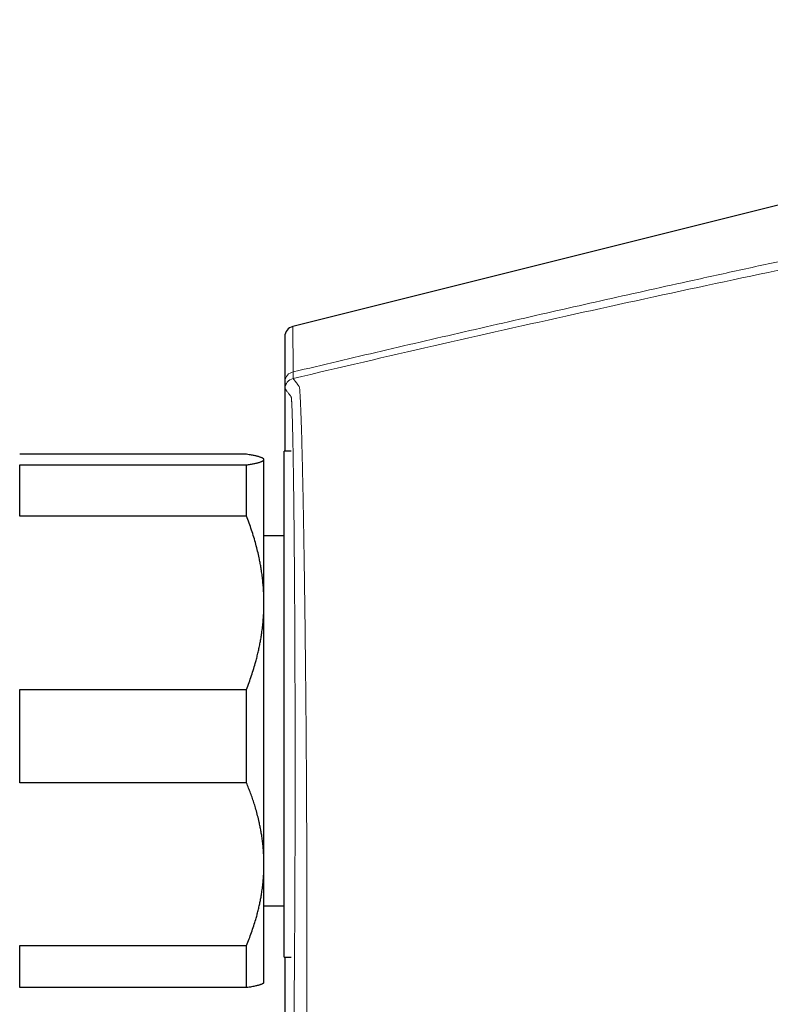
# Model space of a CAD drawing. Header units: millimetres. Extents: x 8 to 854, y 12 to 457.
# Tile 72 of 75: x 689 to 732, y 390 to 447. Entities that reach past the tile are written whole.
import ezdxf

# ---------------------------------------------------------------- set-up
doc = ezdxf.new("R2010")
doc.units = ezdxf.units.MM

msp = doc.modelspace()

# ---------------------------------------------------------------- linework, layer by layer
at = {"color": 7, "linetype": 'Continuous', "lineweight": 30}
for p, q in [((775.141, 446.643), (704.747, 429.065)), ((704.292, 428.484), (704.292, 421.925)), ((702.094, 421.741), (689.094, 421.741)), ((704.649, 421.925), (704.251, 421.925)), ((704.251, 392.925), (704.251, 421.925)), ((689.094, 418.198), (689.094, 421.128)), ((689.094, 421.128), (702.094, 421.128)), ((702.094, 418.198), (702.094, 421.128)), ((703.094, 421.457), (703.071, 421.48)), ((703.094, 421.434), (703.094, 421.457)), ((703.094, 413.23), (703.094, 421.434)), ((702.094, 418.198), (689.094, 418.198)), ((704.251, 417.057), (703.094, 417.057)), ((703.094, 398.253), (703.094, 413.23)), ((689.094, 402.914), (689.094, 408.262)), ((689.094, 408.262), (702.094, 408.262)), ((702.094, 402.914), (702.094, 408.262)), ((702.094, 402.914), (689.094, 402.914)), ((703.094, 391.457), (703.094, 398.253)), ((703.094, 395.857), (704.251, 395.857)), ((689.094, 393.592), (702.094, 393.592)), ((689.094, 391.173), (689.094, 393.592)), ((702.094, 391.173), (702.094, 393.592)), ((704.251, 392.925), (704.649, 392.925)), ((704.292, 392.925), (704.292, 379.783)), ((702.094, 391.173), (689.094, 391.173)), ((703.071, 391.434), (703.094, 391.457))]:
    msp.add_line(p, q, dxfattribs=at)
msp.add_arc((704.892, 428.483), 0.6, 104.0202, 180, dxfattribs=at)
at = {"color": 252, "linetype": 'Continuous', "lineweight": 0}
for centre, radius, start, end in [((704.859, 425.905), 0.559, 99.0005, 177.7399), ((704.903, 425.5), 0.6, 103.252, 179.9997)]:
    msp.add_arc(centre, radius, start, end, dxfattribs=at)
for points, knots in [([(704.772, 426.457), (705.615, 426.658), (707.301, 427.058), (709.83, 427.652), (712.36, 428.242), (714.891, 428.826), (717.408, 429.403), (719.909, 429.971), (722.397, 430.532), (724.885, 431.088), (727.531, 431.674), (730.336, 432.289), (733.3, 432.933), (736.265, 433.571), (739.231, 434.202), (742.197, 434.827), (744.176, 435.238), (745.165, 435.444)], [0, 0, 0, 0, 0.062774, 0.125538, 0.188292, 0.251037, 0.313774, 0.375385, 0.436989, 0.498587, 0.56018, 0.633498, 0.706811, 0.780117, 0.853417, 0.926711, 1, 1, 1, 1]), ([(704.766, 426.084), (707.452, 426.711), (712.823, 427.964), (720.893, 429.773), (728.97, 431.528), (737.056, 433.229), (742.453, 434.315), (745.152, 434.859)], [0, 0, 0, 0, 0.200035, 0.400028, 0.60001, 0.799997, 1, 1, 1, 1]), ([(704.747, 429.065), (704.747, 429.064), (704.747, 429.061), (704.747, 429.039), (704.747, 429.004), (704.748, 428.953), (704.749, 428.887), (704.749, 428.806), (704.75, 428.709), (704.751, 428.596), (704.753, 428.466), (704.754, 428.317), (704.756, 428.148), (704.758, 427.962), (704.76, 427.756), (704.762, 427.533), (704.764, 427.292), (704.766, 427.034), (704.769, 426.757), (704.771, 426.558), (704.772, 426.457)], [0, 0, 0, 0, 0.050937, 0.102518, 0.15474, 0.207595, 0.261077, 0.314208, 0.367929, 0.42223, 0.477102, 0.533548, 0.590562, 0.648131, 0.706241, 0.764878, 0.822963, 0.881523, 0.940542, 1, 1, 1, 1]), ([(704.3, 425.927), (704.3, 426.005), (704.3, 426.16), (704.299, 426.38), (704.298, 426.589), (704.298, 426.788), (704.297, 426.976), (704.297, 427.149), (704.296, 427.309), (704.296, 427.456), (704.295, 427.594), (704.295, 427.722), (704.294, 427.843), (704.294, 427.955), (704.294, 428.059), (704.293, 428.151), (704.293, 428.232), (704.293, 428.302), (704.293, 428.359), (704.292, 428.405), (704.292, 428.44), (704.292, 428.465), (704.292, 428.48), (704.292, 428.482), (704.292, 428.483)], [0, 0, 0, 0, 0.046933, 0.093755, 0.140484, 0.187141, 0.233744, 0.280313, 0.324208, 0.368108, 0.412029, 0.455987, 0.499998, 0.546638, 0.593225, 0.639781, 0.686324, 0.732875, 0.779454, 0.823413, 0.867432, 0.911524, 0.955709, 1, 1, 1, 1]), ([(704.766, 426.084), (704.766, 426.085), (704.765, 426.088), (704.765, 426.106), (704.765, 426.136), (704.766, 426.177), (704.767, 426.23), (704.768, 426.294), (704.77, 426.369), (704.771, 426.428), (704.772, 426.457)], [0, 0, 0, 0, 0.126189, 0.251633, 0.376541, 0.501116, 0.625557, 0.750058, 0.874811, 1, 1, 1, 1]), ([(705.077, 381.118), (705.111, 381.18), (705.16, 381.269), (705.259, 381.45), (705.308, 381.54), (705.329, 381.578), (705.337, 381.593), (705.339, 381.598), (705.342, 381.602), (705.344, 381.607), (705.347, 381.611), (705.35, 381.616), (705.353, 381.623), (705.358, 381.631), (705.363, 381.642), (705.369, 381.653), (705.375, 381.665), (705.381, 381.675), (705.387, 381.685), (705.393, 381.696), (705.399, 381.705), (705.405, 381.727), (705.413, 381.767), (705.421, 381.836), (705.429, 381.944), (705.437, 382.081), (705.445, 382.236), (705.451, 382.401), (705.462, 382.692), (705.475, 383.174), (705.491, 383.929), (705.505, 384.826), (705.518, 385.863), (705.53, 387.03), (705.54, 388.317), (705.547, 389.713), (705.553, 391.213), (705.557, 392.807), (705.558, 394.48), (705.557, 396.216), (705.553, 397.912), (705.547, 399.551), (705.543, 400.678), (705.54, 401.328), (705.539, 401.517), (705.538, 401.701), (705.537, 401.943), (705.535, 402.245), (705.533, 402.604), (705.53, 403.253), (705.524, 404.186), (705.515, 405.336), (705.507, 406.437), (705.498, 407.461), (705.489, 408.44), (705.479, 409.372), (705.468, 410.463), (705.454, 411.68), (705.438, 412.985), (705.422, 414.154), (705.407, 415.225), (705.392, 416.192), (705.381, 416.849), (705.376, 417.197), (705.374, 417.29), (705.373, 417.364), (705.371, 417.445), (705.37, 417.535), (705.367, 417.728), (705.361, 418.049), (705.352, 418.521), (705.342, 419.068), (705.33, 419.682), (705.316, 420.35), (705.3, 421.056), (705.283, 421.786), (705.265, 422.466), (705.248, 423.086), (705.23, 423.641), (705.212, 424.161), (705.193, 424.628), (705.174, 425.016), (705.155, 425.32), (705.137, 425.531), (705.117, 425.622), (705.101, 425.634), (705.085, 425.659), (705.068, 425.679), (705.055, 425.697), (705.047, 425.708), (705.043, 425.712), (705.041, 425.716), (705.038, 425.719), (705.036, 425.723), (705.013, 425.753), (704.932, 425.861), (704.823, 426.007), (704.785, 426.058), (704.766, 426.084)], [0, 0, 0, 0, 0.140445, 0.202241, 0.229432, 0.241396, 0.242963, 0.24453, 0.246096, 0.247663, 0.249229, 0.250795, 0.253002, 0.255967, 0.259689, 0.264044, 0.267853, 0.271233, 0.274666, 0.277489, 0.280489, 0.283888, 0.287766, 0.292044, 0.296697, 0.30149, 0.305378, 0.309272, 0.313177, 0.323559, 0.333945, 0.344285, 0.354652, 0.365052, 0.375415, 0.385754, 0.396113, 0.406528, 0.416913, 0.427245, 0.437603, 0.446351, 0.455077, 0.456494, 0.457192, 0.458213, 0.459558, 0.461226, 0.463217, 0.465529, 0.471978, 0.478674, 0.484592, 0.490311, 0.495819, 0.501108, 0.506193, 0.514633, 0.522475, 0.529705, 0.536312, 0.542961, 0.548838, 0.549806, 0.550269, 0.55079, 0.551368, 0.552003, 0.552697, 0.555497, 0.558975, 0.563138, 0.567983, 0.573487, 0.579646, 0.586464, 0.593949, 0.600432, 0.607366, 0.614737, 0.622522, 0.630696, 0.638777, 0.647307, 0.656242, 0.665378, 0.674814, 0.685599, 0.696854, 0.699656, 0.701354, 0.703051, 0.704749, 0.706446, 0.708144, 0.74948, 0.87474, 1, 1, 1, 1]), ([(704.303, 425.5), (704.303, 425.501), (704.303, 425.503), (704.303, 425.517), (704.303, 425.538), (704.302, 425.569), (704.302, 425.607), (704.302, 425.655), (704.301, 425.71), (704.301, 425.774), (704.301, 425.845), (704.301, 425.9), (704.3, 425.927)], [0, 0, 0, 0, 0.100243, 0.200171, 0.299978, 0.399854, 0.499993, 0.599663, 0.699307, 0.799117, 0.899284, 1, 1, 1, 1]), ([(704.33, 381.7), (704.336, 381.71), (704.347, 381.731), (704.368, 381.768), (704.391, 381.812), (704.418, 381.861), (704.449, 381.918), (704.485, 381.983), (704.516, 382.039), (704.538, 382.079), (704.549, 382.1), (704.561, 382.122), (704.573, 382.144), (704.585, 382.167), (704.604, 382.201), (704.619, 382.229), (704.631, 382.249), (704.632, 382.251), (704.633, 382.253), (704.635, 382.255), (704.636, 382.257), (704.637, 382.26), (704.639, 382.264), (704.641, 382.268), (704.643, 382.271), (704.645, 382.274), (704.646, 382.277), (704.647, 382.279), (704.648, 382.281), (704.65, 382.284), (704.651, 382.288), (704.653, 382.294), (704.657, 382.308), (704.661, 382.33), (704.665, 382.365), (704.67, 382.408), (704.674, 382.46), (704.679, 382.521), (704.682, 382.581), (704.686, 382.637), (704.688, 382.685), (704.691, 382.736), (704.693, 382.79), (704.696, 382.847), (704.699, 382.907), (704.701, 382.97), (704.704, 383.052), (704.708, 383.156), (704.712, 383.286), (704.717, 383.425), (704.721, 383.574), (704.726, 383.732), (704.73, 383.899), (704.734, 384.08), (704.739, 384.276), (704.744, 384.489), (704.749, 384.711), (704.753, 384.944), (704.758, 385.18), (704.762, 385.417), (704.766, 385.653), (704.77, 385.897), (704.774, 386.149), (704.778, 386.408), (704.782, 386.675), (704.787, 386.959), (704.791, 387.26), (704.795, 387.578), (704.799, 387.904), (704.803, 388.238), (704.807, 388.57), (704.811, 388.898), (704.814, 389.222), (704.818, 389.553), (704.821, 389.89), (704.824, 390.234), (704.827, 390.584), (704.831, 390.951), (704.834, 391.335), (704.837, 391.738), (704.84, 392.147), (704.843, 392.563), (704.846, 392.972), (704.849, 393.373), (704.852, 393.766), (704.854, 394.163), (704.856, 394.563), (704.859, 394.968), (704.861, 395.377), (704.863, 395.804), (704.865, 396.249), (704.867, 396.711), (704.869, 397.177), (704.871, 397.646), (704.872, 398.103), (704.873, 398.549), (704.875, 398.983), (704.876, 399.42), (704.877, 399.859), (704.878, 400.301), (704.879, 400.745), (704.879, 401.204), (704.88, 401.678), (704.88, 402.168), (704.881, 402.659), (704.881, 403.151), (704.881, 403.629), (704.881, 404.092), (704.881, 404.539), (704.881, 404.985), (704.88, 405.43), (704.88, 405.875), (704.879, 406.319), (704.878, 406.777), (704.878, 407.247), (704.877, 407.73), (704.875, 408.21), (704.874, 408.686), (704.873, 409.146), (704.871, 409.588), (704.87, 410.013), (704.868, 410.436), (704.866, 410.857), (704.864, 411.274), (704.862, 411.689), (704.86, 412.114), (704.858, 412.548), (704.856, 412.991), (704.853, 413.43), (704.85, 413.863), (704.847, 414.279), (704.845, 414.677), (704.842, 415.058), (704.839, 415.433), (704.836, 415.804), (704.833, 416.169), (704.83, 416.529), (704.827, 416.896), (704.823, 417.269), (704.82, 417.646), (704.816, 418.016), (704.812, 418.377), (704.808, 418.72), (704.804, 419.045), (704.801, 419.353), (704.797, 419.654), (704.793, 419.948), (704.789, 420.235), (704.785, 420.515), (704.781, 420.796), (704.777, 421.077), (704.772, 421.357), (704.768, 421.628), (704.763, 421.89), (704.759, 422.135), (704.755, 422.363), (704.75, 422.575), (704.746, 422.779), (704.742, 422.974), (704.737, 423.161), (704.733, 423.34), (704.729, 423.498), (704.725, 423.637), (704.722, 423.759), (704.718, 423.876), (704.715, 423.987), (704.712, 424.092), (704.708, 424.191), (704.704, 424.293), (704.7, 424.394), (704.696, 424.494), (704.692, 424.586), (704.688, 424.669), (704.683, 424.739), (704.68, 424.797), (704.676, 424.844), (704.673, 424.886), (704.67, 424.922), (704.666, 424.958), (704.662, 424.991), (704.657, 425.016), (704.654, 425.027), (704.652, 425.032), (704.651, 425.033), (704.651, 425.035), (704.65, 425.036), (704.649, 425.038), (704.647, 425.04), (704.645, 425.043), (704.643, 425.047), (704.641, 425.05), (704.638, 425.054), (704.636, 425.057), (704.633, 425.06), (704.631, 425.063), (704.629, 425.066), (704.628, 425.067), (704.627, 425.068), (704.627, 425.069), (704.626, 425.07), (704.625, 425.07), (704.625, 425.071), (704.624, 425.072), (704.623, 425.074), (704.617, 425.08), (704.605, 425.096), (704.588, 425.118), (704.567, 425.148), (704.546, 425.174), (704.526, 425.202), (704.495, 425.244), (704.455, 425.297), (704.41, 425.357), (704.372, 425.408), (704.342, 425.448), (704.318, 425.48), (704.308, 425.493), (704.303, 425.5)], [0, 0, 0, 0, 0.028232, 0.056428, 0.084586, 0.112708, 0.140793, 0.171643, 0.202449, 0.21051, 0.218568, 0.226622, 0.234674, 0.242723, 0.250768, 0.270429, 0.271236, 0.271969, 0.272636, 0.273329, 0.274047, 0.27479, 0.27601, 0.277293, 0.278639, 0.279336, 0.280048, 0.280776, 0.28152, 0.282257, 0.282916, 0.284463, 0.286002, 0.288634, 0.291243, 0.293831, 0.296398, 0.298945, 0.301473, 0.302955, 0.304431, 0.305901, 0.307366, 0.308826, 0.31028, 0.31173, 0.313176, 0.31565, 0.318129, 0.320613, 0.323102, 0.325599, 0.328104, 0.330598, 0.333335, 0.336073, 0.338816, 0.341563, 0.344316, 0.346812, 0.349306, 0.351798, 0.354289, 0.35678, 0.359273, 0.361771, 0.364515, 0.367252, 0.369984, 0.372713, 0.37544, 0.377917, 0.380394, 0.382873, 0.385356, 0.387842, 0.390333, 0.39282, 0.39555, 0.398281, 0.401012, 0.403746, 0.406484, 0.408976, 0.411464, 0.413951, 0.416436, 0.418921, 0.421408, 0.423906, 0.426652, 0.429393, 0.432131, 0.434867, 0.437603, 0.440089, 0.442577, 0.445068, 0.447564, 0.450065, 0.452573, 0.45507, 0.457812, 0.460554, 0.463298, 0.466045, 0.468797, 0.471295, 0.473789, 0.47628, 0.47877, 0.481259, 0.483749, 0.486246, 0.488987, 0.491722, 0.494452, 0.497177, 0.4999, 0.502376, 0.504852, 0.507329, 0.509809, 0.512292, 0.51478, 0.517265, 0.519995, 0.522725, 0.525455, 0.528189, 0.530926, 0.533419, 0.535909, 0.538398, 0.540886, 0.543375, 0.545865, 0.548368, 0.551121, 0.553871, 0.556618, 0.559365, 0.562112, 0.564608, 0.567105, 0.569603, 0.572104, 0.574609, 0.577118, 0.579615, 0.582356, 0.585095, 0.587836, 0.59058, 0.593327, 0.595817, 0.598304, 0.600789, 0.603273, 0.605757, 0.608243, 0.610731, 0.612684, 0.614634, 0.616582, 0.618529, 0.620474, 0.62242, 0.624365, 0.626768, 0.629186, 0.631619, 0.63407, 0.636539, 0.638491, 0.640437, 0.642343, 0.644256, 0.646178, 0.648882, 0.651605, 0.654017, 0.654398, 0.654779, 0.65516, 0.655541, 0.655839, 0.657074, 0.658374, 0.659739, 0.661169, 0.662663, 0.664049, 0.665486, 0.666975, 0.668515, 0.668861, 0.669209, 0.66956, 0.669913, 0.670269, 0.670627, 0.670988, 0.671325, 0.673199, 0.680803, 0.694384, 0.70618, 0.721929, 0.735694, 0.749494, 0.791294, 0.833074, 0.874834, 0.916575, 0.958297, 1, 1, 1, 1]), ([(705.077, 381.118), (706.304, 381.43), (708.759, 382.053), (712.437, 382.999), (716.113, 383.953), (719.787, 384.916), (723.459, 385.888), (727.128, 386.869), (730.794, 387.858), (734.441, 388.852), (738.068, 389.85), (741.002, 390.664), (743.261, 391.296), (744.484, 391.639), (745.345, 391.881), (745.843, 392.022), (746.342, 392.162), (746.84, 392.303), (747.347, 392.446), (747.863, 392.592), (748.387, 392.741), (748.909, 392.889), (749.428, 393.036), (749.944, 393.183), (750.449, 393.326), (750.942, 393.467), (751.424, 393.604), (751.903, 393.74), (752.381, 393.877), (752.875, 394.018), (753.386, 394.164), (753.912, 394.315), (754.437, 394.465), (754.959, 394.615), (755.479, 394.764), (755.997, 394.913), (756.513, 395.061), (756.854, 395.16), (757.025, 395.209)], [0, 0, 0, 0, 0.070156, 0.140312, 0.210469, 0.280626, 0.350783, 0.42094, 0.491097, 0.561254, 0.630402, 0.699549, 0.729974, 0.760399, 0.769961, 0.779524, 0.789087, 0.798654, 0.808212, 0.818326, 0.828408, 0.838462, 0.848492, 0.858504, 0.868501, 0.877917, 0.887327, 0.896734, 0.906139, 0.915546, 0.926051, 0.936564, 0.947089, 0.957629, 0.968188, 0.978767, 0.98937, 1, 1, 1, 1]), ([(756.473, 391.83), (756.138, 391.689), (755.472, 391.41), (754.459, 390.995), (753.444, 390.588), (752.495, 390.214), (751.615, 389.874), (750.804, 389.565), (749.99, 389.261), (749.31, 389.008), (748.768, 388.806), (748.356, 388.652), (747.926, 388.504), (747.472, 388.359), (746.995, 388.221), (746.507, 388.082), (746.016, 387.942), (744.654, 387.555), (742.051, 386.822), (738.202, 385.755), (733.979, 384.599), (728.648, 383.153), (722.207, 381.433), (714.65, 379.452), (709.604, 378.163), (707.08, 377.519)], [0, 0, 0, 0, 0.022438, 0.044611, 0.066567, 0.08836, 0.105406, 0.122426, 0.139427, 0.156322, 0.164701, 0.173098, 0.181861, 0.191076, 0.200775, 0.210644, 0.220525, 0.230416, 0.292758, 0.377397, 0.462143, 0.54678, 0.697847, 0.848908, 1, 1, 1, 1])]:
    msp.add_open_spline(points, degree=3, knots=knots, dxfattribs=at)
at = {"color": 7, "linetype": 'Continuous', "lineweight": 30}
for points, knots in [([(703.094, 421.434), (703.094, 421.438), (703.093, 421.447), (703.087, 421.461), (703.074, 421.477), (703.055, 421.495), (703.026, 421.513), (702.988, 421.533), (702.941, 421.553), (702.887, 421.573), (702.823, 421.592), (702.751, 421.612), (702.671, 421.632), (702.583, 421.652), (702.488, 421.672), (702.376, 421.693), (702.246, 421.716), (702.145, 421.733), (702.094, 421.741)], [0, 0, 0, 0, 0.034083, 0.086059, 0.13804, 0.190016, 0.253414, 0.316837, 0.380269, 0.443695, 0.507095, 0.572441, 0.637808, 0.703183, 0.768555, 0.833904, 0.916952, 1, 1, 1, 1]), ([(702.094, 421.128), (702.134, 421.134), (702.214, 421.147), (702.326, 421.166), (702.432, 421.186), (702.531, 421.205), (702.623, 421.225), (702.708, 421.245), (702.787, 421.266), (702.857, 421.287), (702.919, 421.307), (702.972, 421.328), (703.016, 421.349), (703.051, 421.37), (703.075, 421.392), (703.091, 421.413), (703.093, 421.427), (703.094, 421.434)], [0, 0, 0, 0, 0.065066, 0.130137, 0.195203, 0.26048, 0.325763, 0.391039, 0.458408, 0.525817, 0.593243, 0.660665, 0.728065, 0.795429, 0.863616, 0.931814, 1, 1, 1, 1]), ([(703.094, 413.23), (703.094, 413.288), (703.093, 413.452), (703.085, 413.724), (703.068, 414.045), (703.041, 414.365), (703.007, 414.685), (702.966, 414.987), (702.921, 415.271), (702.874, 415.537), (702.812, 415.845), (702.733, 416.193), (702.631, 416.589), (702.515, 416.99), (702.386, 417.395), (702.246, 417.799), (702.145, 418.065), (702.094, 418.198)], [0, 0, 0, 0, 0.034083, 0.097391, 0.160726, 0.22407, 0.287406, 0.350716, 0.403936, 0.457161, 0.510382, 0.588811, 0.66724, 0.750415, 0.833615, 0.916819, 1, 1, 1, 1]), ([(702.094, 408.262), (702.144, 408.393), (702.244, 408.656), (702.382, 409.053), (702.51, 409.454), (702.614, 409.812), (702.697, 410.128), (702.763, 410.401), (702.824, 410.674), (702.878, 410.947), (702.927, 411.219), (702.973, 411.516), (703.015, 411.839), (703.05, 412.186), (703.075, 412.533), (703.091, 412.882), (703.093, 413.114), (703.094, 413.23)], [0, 0, 0, 0, 0.082024, 0.1640705, 0.2461131, 0.3281316, 0.3831566, 0.4381857, 0.4932102, 0.5476233, 0.6020413, 0.656454, 0.7251417, 0.7938633, 0.862595, 0.9313143, 1, 1, 1, 1]), ([(703.094, 398.253), (703.094, 398.303), (703.093, 398.453), (703.086, 398.704), (703.068, 399.006), (703.042, 399.308), (703.008, 399.608), (702.968, 399.893), (702.923, 400.16), (702.875, 400.411), (702.813, 400.7), (702.734, 401.028), (702.639, 401.374), (702.54, 401.7), (702.44, 402.006), (702.331, 402.311), (702.217, 402.614), (702.135, 402.814), (702.094, 402.914)], [0, 0, 0, 0, 0.031424, 0.0949, 0.158401, 0.221913, 0.285417, 0.348894, 0.402257, 0.455626, 0.50899, 0.587621, 0.666253, 0.732988, 0.799741, 0.866503, 0.933261, 1, 1, 1, 1]), ([(702.094, 393.592), (702.144, 393.715), (702.244, 393.961), (702.382, 394.334), (702.51, 394.709), (702.614, 395.046), (702.697, 395.343), (702.763, 395.598), (702.824, 395.854), (702.878, 396.11), (702.927, 396.366), (702.973, 396.645), (703.015, 396.947), (703.05, 397.273), (703.075, 397.599), (703.091, 397.926), (703.093, 398.144), (703.094, 398.253)], [0, 0, 0, 0, 0.082024, 0.1640705, 0.2461131, 0.3281316, 0.3831566, 0.4381857, 0.4932102, 0.5476233, 0.6020413, 0.656454, 0.7251417, 0.7938633, 0.862595, 0.9313143, 1, 1, 1, 1]), ([(703.071, 391.434), (703.07, 391.434), (703.066, 391.429), (703.054, 391.419), (703.032, 391.404), (703.001, 391.387), (702.965, 391.371), (702.924, 391.355), (702.876, 391.338), (702.823, 391.322), (702.764, 391.305), (702.698, 391.289), (702.616, 391.269), (702.513, 391.247), (702.385, 391.222), (702.246, 391.198), (702.145, 391.181), (702.094, 391.173)], [0, 0, 0, 0, 0.006265, 0.051914, 0.113668, 0.175427, 0.237181, 0.299138, 0.3611, 0.423058, 0.486724, 0.550395, 0.614062, 0.709823, 0.805586, 0.902767, 1, 1, 1, 1])]:
    msp.add_open_spline(points, degree=3, knots=knots, dxfattribs=at)

doc.saveas('drawing.dxf')
